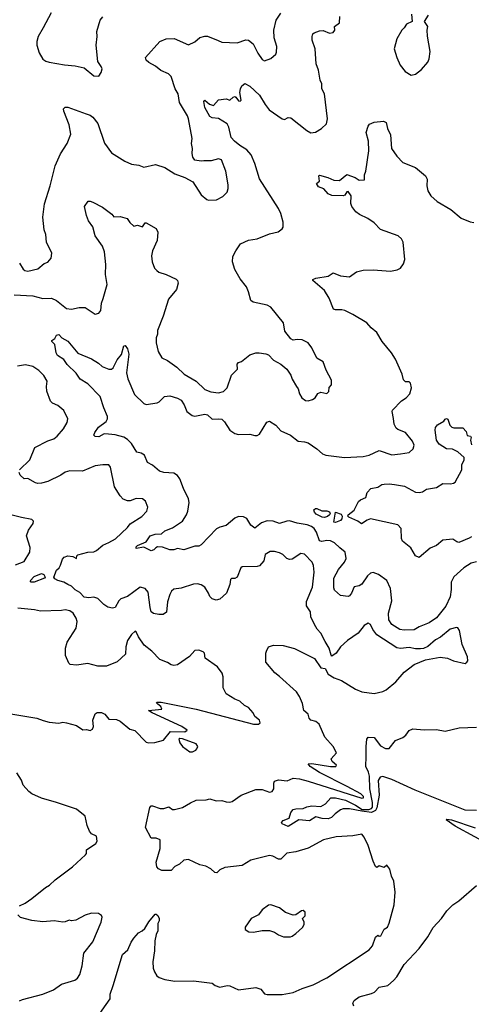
# Model space of a CAD drawing. Extents: x 2220520 to 2384350, y 721165 to 893491.
# Tile 17 of 256: x 2232129 to 2235754, y 747375 to 755280. Entities that reach past the tile are written whole.
import ezdxf

# ---------------------------------------------------------------- set-up
doc = ezdxf.new("R2010")
doc.units = 0

msp = doc.modelspace()

# ---------------------------------------------------------------- linework, layer by layer
at = {"layer": '0CON20XD'}
for points in [[(2232085, 753070.7), (2232235, 753061.6), (2232315, 753042.8), (2232385, 753043.6), (2232425, 753026.1), (2232505, 752960), (2232545, 752957.1), (2232605, 752969.6), (2232655, 752968.2), (2232735, 752916.2), (2232765, 752923.8), (2232781.2, 752945), (2232784.3, 753005), (2232798, 753042), (2232830.4, 753155), (2232816.2, 753235), (2232820.4, 753315), (2232810, 753415), (2232792.2, 753462.2), (2232733.8, 753545), (2232715.9, 753615.9), (2232682, 753665), (2232665, 753707.5), (2232649.3, 753780.7), (2232678.3, 753821.7), (2232695, 753823.8), (2232715, 753815.7), (2232794.2, 753774.2), (2232867.7, 753717.7), (2232885, 753697.5), (2232935, 753699.2), (2232992.5, 753685), (2233012.3, 753652.3), (2233045, 753622.5), (2233075, 753630), (2233115, 753616.7), (2233135, 753650), (2233145, 753650), (2233223, 753603), (2233236.7, 753575), (2233233, 753507), (2233194, 753425), (2233187.5, 753385), (2233192, 753335), (2233212, 753285), (2233228.8, 753265), (2233245, 753254), (2233305, 753233.8), (2233385, 753196.7), (2233396.7, 753185), (2233400, 753165), (2233386.7, 753115), (2233322, 753035), (2233280.9, 752899.1), (2233234.2, 752785), (2233235.9, 752754.1), (2233224, 752725), (2233223.8, 752685), (2233240.8, 752615), (2233268.8, 752565), (2233315, 752544), (2233391.3, 752491.3), (2233447.8, 752435), (2233545, 752377.1), (2233615, 752311.2), (2233662.6, 752292.6), (2233725, 752283.3), (2233765.4, 752294.6), (2233795.4, 752324.6), (2233829.2, 752425), (2233877, 752473), (2233873.8, 752515), (2233885, 752527.5), (2233910, 752535), (2233975, 752590), (2234025, 752606.2), (2234050, 752605), (2234105, 752598), (2234125, 752588), (2234165, 752547.5), (2234225, 752514.2), (2234272.5, 752475), (2234305, 752426.7), (2234316, 752395), (2234350, 752335), (2234365, 752317.5), (2234376, 752275), (2234394.5, 752244.5), (2234423.4, 752223.4), (2234445, 752220), (2234479.7, 752230.3), (2234500, 752245), (2234522.3, 752277.7), (2234545, 752290), (2234595, 752280), (2234610, 752295), (2234613, 752327), (2234631.7, 752348.3), (2234632.5, 752385), (2234588.8, 752465), (2234563.6, 752533.6), (2234515, 752563.3), (2234473.3, 752646.7), (2234445, 752686), (2234395, 752710), (2234355, 752713.3), (2234325, 752706.7), (2234305, 752716.7), (2234258.3, 752778.3), (2234245.8, 752845), (2234145, 752970.6), (2234115, 752989.2), (2234002.3, 753012.3), (2233983.8, 753025), (2233966, 753095), (2233949.2, 753135), (2233899.8, 753199.8), (2233855.3, 753275.3), (2233836.2, 753335), (2233840.7, 753379.3), (2233862.5, 753425), (2233900, 753480), (2233965, 753508.8), (2234035, 753521.8), (2234135, 753559.4), (2234202.7, 753577.3), (2234235, 753600), (2234242.5, 753615), (2234243.3, 753655), (2234224.3, 753725), (2234206.7, 753765), (2234052.6, 754002.6), (2234015.6, 754125), (2233985.6, 754195), (2233951.9, 754235), (2233895, 754270), (2233854.3, 754305), (2233825.7, 754335), (2233808.3, 754418.3), (2233794.3, 754444.3), (2233725, 754486.5), (2233675, 754491.1), (2233655, 754502.5), (2233615.9, 754574.1), (2233606.7, 754623.3), (2233615, 754632.5), (2233651.3, 754601.3), (2233685, 754591.2), (2233725, 754636), (2233785, 754643.8), (2233815, 754633.8), (2233841.7, 754658.3), (2233855, 754662.5), (2233865, 754657.5), (2233885, 754627.5), (2233897.5, 754625), (2233907.1, 754635), (2233896, 754695), (2233901.2, 754725), (2233910.9, 754749.1), (2233935, 754767.5), (2233975, 754746.7), (2234054.4, 754675), (2234098.3, 754598.3), (2234130.8, 754555), (2234235, 754484), (2234255, 754479.2), (2234285, 754494.2), (2234305, 754492), (2234435, 754389.2), (2234465, 754372.5), (2234503.9, 754376.1), (2234552.5, 754405), (2234592.5, 754445), (2234600, 754485), (2234575.9, 754685.9), (2234553.8, 754725), (2234553.3, 754765), (2234540, 754795), (2234527.1, 754875), (2234509.4, 754925), (2234500.4, 755045), (2234477.8, 755115), (2234476, 755144), (2234482.5, 755165), (2234492.5, 755175), (2234535, 755191.4), (2234565, 755194.2), (2234615, 755172.2), (2234645, 755177.5), (2234658, 755195), (2234656.7, 755225), (2234696.5, 755253.5), (2234699.5, 755305)], [(2232126.4, 753326.4), (2232157, 753277), (2232170, 753265), (2232195, 753260), (2232275, 753278.8), (2232325, 753322.5), (2232355, 753332.5), (2232380, 753365), (2232386.4, 753406.4), (2232344, 753495), (2232337.5, 753555), (2232323.9, 753593.9), (2232314.2, 753695), (2232327.7, 753802.3), (2232372.2, 753945), (2232413.5, 754106.5), (2232455, 754202), (2232510.5, 754285), (2232538, 754362), (2232526.7, 754435), (2232482, 754545), (2232480, 754565), (2232493.6, 754576.4), (2232515, 754576.7), (2232663.5, 754523.5), (2232693.6, 754513.6), (2232717, 754497), (2232757, 754447), (2232809.7, 754289.7), (2232865, 754212), (2232972.5, 754145), (2233025, 754121.2), (2233085, 754111.2), (2233125, 754096.2), (2233217.7, 754117.7), (2233293.9, 754093.9), (2233375, 754042), (2233455, 754012.5), (2233517.9, 753977.9), (2233584.2, 753874.2), (2233630, 753835), (2233645, 753830), (2233707.7, 753832.3), (2233760.7, 753859.3), (2233793.6, 753896.4), (2233802, 753925), (2233802.5, 753955), (2233783.6, 754063.6), (2233750, 754155), (2233725, 754162), (2233665, 754147.5), (2233607.5, 754147.5), (2233585, 754144.2), (2233535, 754152), (2233517.5, 754175), (2233512.5, 754205), (2233517.1, 754245), (2233508.6, 754285), (2233514.2, 754325.8), (2233483.1, 754485), (2233475, 754508.8), (2233410.6, 754615), (2233400.8, 754685), (2233377.5, 754725), (2233345, 754823.3), (2233323.8, 754845), (2233261.5, 754871.5), (2233217.7, 754907.7), (2233165, 754935.5), (2233144.3, 754955), (2233138.6, 754975), (2233254.5, 755105.5), (2233305, 755127.1), (2233369.7, 755129.7), (2233485, 755078.8), (2233535, 755102), (2233575, 755135.8), (2233615, 755147.5), (2233635, 755148.6), (2233721.8, 755111.8), (2233750.5, 755100.5), (2233875, 755094.4), (2233945, 755116.9), (2233965, 755114.3), (2234002.5, 755085), (2234040.3, 755010.3), (2234075, 754960), (2234095, 754950), (2234145, 754967.5), (2234185, 755002.5), (2234190.7, 755019.3), (2234192, 755065), (2234171.9, 755135), (2234169.6, 755195), (2234187.8, 755275), (2234225, 755332.5)], [(2232382.5, 755335), (2232317.5, 755215), (2232276.1, 755143.9), (2232266.2, 755105), (2232266.2, 755075), (2232284, 755015), (2232315, 754963.8), (2232337.3, 754947.3), (2232365, 754939.2), (2232487.6, 754917.6), (2232575, 754910), (2232645, 754892), (2232725, 754830), (2232763, 754827), (2232783.6, 754856.4), (2232790, 754885), (2232783.3, 754905), (2232756, 754945), (2232742.9, 755075), (2232751.4, 755145), (2232746.7, 755185), (2232775.8, 755275), (2232795, 755303.3)], [(2235273.3, 755325), (2235280, 755265), (2235232.5, 755245), (2235216.1, 755213.9), (2235197.5, 755195), (2235156.7, 755125), (2235134.1, 755045.9), (2235156.2, 754975), (2235184.3, 754914.3), (2235223, 754863), (2235270, 754835), (2235305, 754841.2), (2235355, 754881.2), (2235405, 754940), (2235416, 754965), (2235423.3, 755025), (2235401.7, 755148.3), (2235398.8, 755195), (2235403.8, 755225), (2235377.5, 755265), (2235411.2, 755315)], [(2235795, 750928.5), (2235752.8, 750917.2), (2235695, 750879.4), (2235613, 750807), (2235593.5, 750765), (2235592.9, 750705), (2235583.7, 750646.3), (2235549.7, 750570.3), (2235475, 750478.1), (2235415, 750436.9), (2235335, 750405.5), (2235295, 750382.5), (2235215, 750377.8), (2235180, 750385), (2235115, 750424), (2235092.3, 750462.3), (2235090.4, 750515), (2235115.3, 750615), (2235104.1, 750714.1), (2235075, 750777.1), (2235010, 750825), (2234965, 750840.8), (2234945, 750837.5), (2234920.6, 750815), (2234875, 750748), (2234855, 750735.8), (2234814.3, 750725.7), (2234792, 750675), (2234775, 750653.8), (2234765, 750650), (2234705, 750655.8), (2234655, 750701.2), (2234649.7, 750719.7), (2234649.5, 750795), (2234688.9, 750865), (2234737.3, 750925), (2234750, 750955), (2234740.8, 751005), (2234699.7, 751039.7), (2234655, 751079.6), (2234625, 751095.9), (2234595, 751099.3), (2234555, 751091.2), (2234536.1, 751096.1), (2234512.5, 751165), (2234493.1, 751195), (2234471.5, 751211.5), (2234435.7, 751225), (2234357.2, 751237.2), (2234294.7, 751255.3), (2234273.8, 751255), (2234215, 751234.4), (2234163.1, 751253.1), (2234115, 751255.5), (2234070.4, 751239.6), (2234015, 751198), (2233983, 751223), (2233951.2, 751275), (2233925, 751289.2), (2233885, 751292.5), (2233855, 751278.6), (2233785, 751217.8), (2233734.3, 751205.7), (2233708.3, 751191.7), (2233585, 751063.3), (2233567.3, 751052.7), (2233535, 751053.8), (2233445, 751024), (2233395, 751033.3), (2233366.9, 751023.1), (2233335, 751023.1), (2233275.5, 751045.5), (2233235, 751046.7), (2233220.4, 751039.6), (2233205, 751023.8), (2233185, 751016.1), (2233125, 751044.3), (2233064.2, 751034.2), (2233065, 751048.8), (2233075, 751058.6), (2233145, 751087.5), (2233175.8, 751135), (2233215, 751149.6), (2233266.9, 751153.1), (2233295, 751176.2), (2233355, 751201.1), (2233436, 751255), (2233466.4, 751303.6), (2233477.1, 751335), (2233490, 751405), (2233484.4, 751434.4), (2233443.5, 751515), (2233415.5, 751595), (2233395, 751621.1), (2233365, 751638.5), (2233285, 751645.6), (2233252, 751655), (2233193.8, 751703.8), (2233155.8, 751725.8), (2233130, 751785), (2233105, 751800), (2233069.1, 751809.1), (2233026.5, 751876.5), (2232995, 751910), (2232965, 751927.5), (2232896.1, 751946.1), (2232841.4, 751951.4), (2232807.5, 751955), (2232765, 751930.6), (2232734.4, 751934.4), (2232724.2, 751944.2), (2232730.8, 751965), (2232762.6, 752007.4), (2232822.9, 752055), (2232834.5, 752075.5), (2232833.5, 752095), (2232802.9, 752165), (2232776, 752256), (2232675, 752356.9), (2232615, 752393.5), (2232582.9, 752442.9), (2232510.3, 752510.3), (2232482.9, 752552.9), (2232432, 752585), (2232422.2, 752605), (2232411.7, 752671.7), (2232387.5, 752695), (2232387.5, 752705), (2232410, 752720), (2232423.6, 752746.4), (2232441.7, 752751.7), (2232466.7, 752726.7), (2232515, 752700), (2232595, 752603.3), (2232705.9, 752555.9), (2232761.2, 752521.2), (2232790, 752495), (2232845, 752474.3), (2232866.7, 752475), (2232878.6, 752485), (2232910.5, 752549.5), (2232946.8, 752593.2), (2232965, 752662.5), (2232975, 752663.3), (2232995, 752636.2), (2233006, 752595), (2232985.5, 752445), (2232995.5, 752395.5), (2233051.3, 752271.3), (2233125, 752198.6), (2233145, 752190.6), (2233232.5, 752205), (2233247.4, 752212.6), (2233290, 752255), (2233335, 752260.8), (2233395, 752241.4), (2233424.2, 752225), (2233448.9, 752188.9), (2233470, 752135), (2233512.1, 752102.1), (2233535, 752097.1), (2233615, 752114), (2233635, 752106.2), (2233675, 752072.5), (2233725, 752076.7), (2233752.1, 752072.1), (2233772.6, 752052.6), (2233816, 751985), (2233855, 751957.5), (2233885, 751949.2), (2233975, 751952), (2234015, 751941.2), (2234035, 751941.2), (2234055, 751953.3), (2234111.4, 752048.6), (2234135, 752056), (2234185, 752024), (2234225, 751980), (2234303.2, 751943.2), (2234365, 751896.2), (2234415, 751892), (2234445, 751882.5), (2234514.2, 751835), (2234560, 751795), (2234585, 751782.9), (2234735.7, 751764.3), (2234885, 751772.5), (2234935, 751784.2), (2235015, 751821.2), (2235115, 751787.5), (2235185, 751793.3), (2235255, 751806), (2235286.7, 751835), (2235296.2, 751863.8), (2235282, 751895), (2235225, 751966.7), (2235165, 751988.6), (2235149.7, 751999.7), (2235135, 752032.5), (2235129.4, 752079.4), (2235118.6, 752135), (2235121.4, 752145), (2235195, 752220.6), (2235230.8, 752245), (2235260, 752275), (2235273.1, 752325), (2235265, 752362.5), (2235255, 752372.5), (2235225, 752373.3), (2235209.3, 752389.3), (2235198.6, 752435), (2235144.4, 752554.4), (2235114.2, 752605), (2235038, 752695), (2234995, 752768.8), (2234950, 752805), (2234915, 752846.2), (2234804.2, 752914.2), (2234740, 752945), (2234715, 752951.2), (2234665, 752950), (2234646.7, 752956.7), (2234613.6, 753043.6), (2234576.7, 753105), (2234482.5, 753185), (2234482.5, 753195), (2234505.9, 753204.1), (2234605, 753220), (2234645, 753246.2), (2234705, 753224.3), (2234775, 753216.2), (2234833.3, 753255), (2234885, 753270), (2234965, 753272.5), (2235105, 753260.8), (2235158.3, 753271.7), (2235185, 753284), (2235210.9, 753319.1), (2235220, 753355), (2235207, 753493), (2235195, 753521.1), (2235165.8, 753545.8), (2235024, 753595), (2234975, 753648), (2234924.4, 753684.4), (2234856.7, 753715), (2234827.3, 753737.3), (2234795, 753780), (2234787.5, 753805), (2234790, 753865), (2234765, 753899.2), (2234755, 753898.8), (2234737.7, 753872.3), (2234724.4, 753865.6), (2234635, 753867.1), (2234605, 753882), (2234570.9, 753920.9), (2234528.3, 753938.3), (2234510, 753965), (2234536, 753984), (2234528.8, 754025), (2234535, 754031.2), (2234603.1, 754013.1), (2234651.5, 753991.5), (2234695, 753988.8), (2234755, 754036.2), (2234822.6, 754012.6), (2234855, 753992.2), (2234897.5, 753995), (2234897.5, 754035), (2234907.5, 754065), (2234931.7, 754228.3), (2234930, 754305), (2234910.8, 754375), (2234926, 754425), (2234937.9, 754442.1), (2234975, 754458), (2235048.8, 754465), (2235069.4, 754455), (2235080.8, 754405), (2235104.3, 754355), (2235114.3, 754245), (2235155.4, 754185.4), (2235205, 754132), (2235305, 754093.8), (2235385, 754026.7), (2235400.7, 754000.7), (2235395.8, 753945), (2235404, 753905), (2235428.8, 753865), (2235479.7, 753819.7), (2235588.8, 753755), (2235672.5, 753687.5), (2235745, 753656), (2235775, 753650.8)], [(2232125.8, 751665), (2232210.8, 751745), (2232249.2, 751845), (2232355, 751899.5), (2232404, 751915), (2232430.8, 751935), (2232480.8, 751995), (2232510, 752045), (2232516, 752075), (2232482.1, 752142.1), (2232435, 752181.2), (2232390.9, 752200.9), (2232376.8, 752216.8), (2232346.6, 752296.6), (2232343.1, 752335), (2232348.5, 752378.5), (2232323, 752423), (2232282.4, 752462.4), (2232235, 752494.4), (2232175, 752509.4), (2232111.1, 752498.9)], [(2235755, 751128.9), (2235736.2, 751116.2), (2235655, 751082.9), (2235636.8, 751086.8), (2235605, 751110.4), (2235525, 751101.8), (2235475, 751057.4), (2235423.4, 751036.6), (2235335, 750963.3), (2235305, 750976.7), (2235269.1, 751039.1), (2235202.7, 751092.7), (2235192.5, 751115), (2235190.5, 751195), (2235165, 751223.3), (2234945, 751272.2), (2234917, 751263), (2234872.5, 751232.5), (2234842.7, 751252.7), (2234771.2, 751285), (2234762.5, 751295), (2234766.7, 751305), (2234815, 751342.5), (2234849.3, 751410.7), (2234863.6, 751426.4), (2234906.4, 751443.6), (2234917.5, 751485), (2234946.7, 751515), (2235005, 751528), (2235035, 751546.9), (2235055, 751551.4), (2235094.2, 751554.2), (2235138.6, 751548.6), (2235217.5, 751535), (2235305, 751486.7), (2235335, 751483.3), (2235361.7, 751488.3), (2235395, 751510), (2235475, 751523.3), (2235526.4, 751556.4), (2235585.9, 751554.1), (2235611.7, 751558.3), (2235625, 751567.5), (2235678.8, 751665), (2235677.5, 751705), (2235697.5, 751745), (2235695.7, 751765), (2235645, 751810.8), (2235602.3, 751832.3), (2235555, 751834.2), (2235495, 751872.1), (2235474.7, 751905), (2235463.5, 751985), (2235465.8, 752005), (2235481.7, 752028.3), (2235533.3, 752056.7), (2235545, 752073.3), (2235555, 752077.1), (2235565, 752073.3), (2235582.5, 752025), (2235598.8, 752008.8), (2235615, 752003.8), (2235685, 752004), (2235712, 751975), (2235721.7, 751941.7), (2235747.5, 751935), (2235752.5, 751925), (2235746.7, 751905), (2235755, 751867.5)], [(2233645, 750676.2), (2233615, 750723.3), (2233585, 750742.5), (2233555, 750750.5), (2233525, 750747.5), (2233425, 750716.7), (2233365, 750707.5), (2233347.6, 750692.4), (2233333.6, 750666.4), (2233314, 750605), (2233306.1, 750523.9), (2233280, 750505), (2233245, 750503.8), (2233202.3, 750512.3), (2233185, 750526.7), (2233175, 750560), (2233160.8, 750685), (2233135, 750714.2), (2233095, 750722.9), (2232995, 750648.6), (2232940.9, 750629.1), (2232924.2, 750615), (2232895, 750562), (2232875, 750556.2), (2232835, 750563.8), (2232805, 750583.8), (2232755, 750632.5), (2232725, 750642.5), (2232685, 750638), (2232647.5, 750645), (2232611.7, 750681.7), (2232575, 750703.3), (2232545, 750733.3), (2232514.1, 750744.1), (2232482.5, 750765), (2232435, 750777.5), (2232410.7, 750790.7), (2232402.5, 750805), (2232425, 750860), (2232445, 750880), (2232455, 750900), (2232472.2, 750947.8), (2232485, 750965.5), (2232515, 750975.6), (2232555, 750970), (2232585, 750953.8), (2232586.7, 750975), (2232596.1, 750983.9), (2232675, 751005.7), (2232725, 751008.6), (2232745, 751018.6), (2232795, 751061.1), (2232845, 751081.5), (2232896.8, 751113.2), (2232995, 751204.2), (2233016.6, 751233.4), (2233108.8, 751291.2), (2233150, 751335), (2233156.2, 751365), (2233137.5, 751415), (2233115, 751433.3), (2233065, 751436.2), (2233015, 751416.2), (2232995, 751416), (2232960.6, 751430.6), (2232935, 751456), (2232890.7, 751530.7), (2232858.3, 751688.3), (2232845, 751706), (2232795, 751707.1), (2232735, 751697.8), (2232633.5, 751656.5), (2232531.2, 751658.8), (2232493.5, 751646.5), (2232458.1, 751621.9), (2232355, 751573.1), (2232305, 751558), (2232275, 751557.5), (2232255, 751562), (2232195, 751595.7), (2232165, 751593.8), (2232133.6, 751623.6), (2232124.4, 751645)], [(2234575, 751283.3), (2234556.1, 751286.1), (2234509.5, 751309.5), (2234495.7, 751325), (2234488.8, 751345), (2234503.4, 751356.6), (2234515, 751356.7), (2234555, 751335.6), (2234595, 751337.5), (2234615, 751330), (2234621.2, 751315), (2234616, 751304), (2234599.7, 751290.3), (2234575, 751283.3)], [(2232095, 750902.9), (2232165, 750928.8), (2232210.8, 751005), (2232211.7, 751041.7), (2232183.8, 751135), (2232199.3, 751180.7), (2232237.5, 751235), (2232240, 751255), (2232225, 751267.5), (2232144.2, 751284.2), (2231983.3, 751323.3)], [(2234665, 751242.5), (2234650, 751245), (2234665, 751326.7), (2234709.1, 751309.1), (2234718.1, 751295), (2234715, 751273.3), (2234705, 751258.8), (2234665, 751242.5)], [(2232740, 747255), (2232855, 747420), (2232853.9, 747456.1), (2232880, 747525), (2232954.7, 747775.3), (2232996.6, 747813.4), (2233024, 747875), (2233044.4, 747905.6), (2233082.3, 747947.7), (2233112.5, 747965), (2233132.5, 747985), (2233165, 748037.5), (2233215, 748097.5), (2233225, 748100), (2233237, 748087), (2233247.5, 748065), (2233247.5, 748045), (2233237.5, 748025), (2233236.7, 747965), (2233223.3, 747935), (2233212.5, 747885), (2233210, 747805), (2233197.3, 747717.3), (2233200, 747665), (2233210.8, 747635), (2233230.8, 747605), (2233249.3, 747589.3), (2233295, 747573.1), (2233375, 747561.5), (2233525, 747563.5), (2233673.8, 747543.8), (2233697.5, 747525), (2233735, 747514), (2233795, 747526), (2233815, 747524), (2233885, 747490.8), (2234025, 747510), (2234065, 747496.2), (2234095, 747460), (2234115, 747453.8), (2234235, 747454.2), (2234325, 747470.8), (2234397, 747503), (2234485, 747532.5), (2234595, 747588), (2234935, 747813.8), (2234961.4, 747845), (2234986.2, 747915), (2235005, 747930), (2235015, 747923.3), (2235026.7, 747925), (2235055, 747977.5), (2235080, 747995), (2235094, 748026), (2235135.9, 748174.1), (2235142, 748275), (2235133.3, 748365), (2235113.3, 748405), (2235099.5, 748459.5), (2235075, 748492.5), (2235055, 748473.3), (2235015, 748486.7), (2234995, 748472.5), (2234985, 748482.5), (2234965, 748523.3), (2234925, 748650), (2234895, 748716.2), (2234875, 748741.2), (2234801.9, 748728.1), (2234669.1, 748719.1), (2234566.7, 748695), (2234445, 748628.9), (2234345, 748599.4), (2234272.7, 748587.3), (2234225, 748540), (2234205, 748540.8), (2234160, 748565), (2234135, 748569.4), (2233985, 748533.1), (2233915, 748489.4), (2233775, 748474.4), (2233734.6, 748455.4), (2233710.7, 748429.3), (2233695, 748433.8), (2233662.3, 748462.3), (2233624.2, 748484.2), (2233575, 748496), (2233483, 748537), (2233445, 748532.5), (2233410.5, 748499.5), (2233375, 748481.2), (2233345, 748450), (2233269.3, 748449.3), (2233243.3, 748463.3), (2233230, 748480), (2233225.4, 748515), (2233256.4, 748625), (2233256.7, 748695), (2233225, 748708.8), (2233185, 748710), (2233137.5, 748795), (2233172.7, 748955), (2233185, 748968.6), (2233195, 748969.2), (2233255, 748946), (2233285, 748946), (2233325, 748960), (2233355, 748938.8), (2233371.7, 748938.3), (2233435, 748956), (2233498.6, 748991.4), (2233545, 749014), (2233625, 749015.8), (2233655, 749023.8), (2233705, 749008.8), (2233751.7, 749011.7), (2233785, 749000), (2233815, 748998), (2233835, 749004.3), (2233907.1, 749052.9), (2234025, 749099.1), (2234075, 749099.5), (2234135, 749079.2), (2234155, 749084), (2234169.2, 749105), (2234168.6, 749151.4), (2234175, 749166), (2234205, 749176.9), (2234275, 749170.5), (2234325, 749189.7), (2234375, 749184.5), (2234445, 749166.6), (2234875, 749028.8), (2234887.5, 749032.5), (2234887.7, 749042.3), (2234868, 749065), (2234757.5, 749122.5), (2234536.7, 749235), (2234460.8, 749285), (2234443.3, 749305), (2234475, 749308.9), (2234625, 749284.3), (2234666.4, 749283.6), (2234672.5, 749295), (2234636.2, 749325), (2234630, 749345), (2234672.5, 749395), (2234644, 749445), (2234579.5, 749519.5), (2234532.5, 749625), (2234505, 749644.4), (2234465, 749656), (2234452.7, 749672.7), (2234445, 749703.3), (2234410, 749735), (2234399.7, 749789.7), (2234376.1, 749846.1), (2234350.8, 749885), (2234215, 750008), (2234176.2, 750035), (2234105, 750122.5), (2234103.9, 750193.9), (2234110.8, 750209.2), (2234126.1, 750243.9), (2234165, 750258), (2234245, 750255.8), (2234335, 750231.2), (2234495, 750150), (2234545, 750076.2), (2234580.3, 750070.3), (2234603.8, 750025), (2234653.3, 749995), (2234711.2, 749975), (2234825, 749906.2), (2234875, 749884), (2234975, 749870), (2235045, 749886.2), (2235070.5, 749899.5), (2235148.8, 749965), (2235215, 750042), (2235295.7, 750104.3), (2235385, 750140.8), (2235505, 750160.8), (2235562.7, 750152.7), (2235612.1, 750132.1), (2235705, 750112.5), (2235719.3, 750120.7), (2235726.4, 750133.6), (2235723.3, 750165), (2235680, 750265), (2235660, 750375), (2235645, 750396.7), (2235635, 750400), (2235585, 750386.9), (2235507.5, 750322.5), (2235467.8, 750302.2), (2235405, 750247.5), (2235369.1, 750230.9), (2235345, 750227.8), (2235305, 750228.2), (2235255, 750240), (2235185, 750232.5), (2235155, 750237.9), (2234995, 750341.6), (2234962.3, 750385), (2234945, 750424), (2234925, 750436.2), (2234893.4, 750416.6), (2234845, 750355.7), (2234760.8, 750295), (2234705, 750245.8), (2234670, 750195), (2234635, 750171.2), (2234628, 750178), (2234614.3, 750235), (2234581.7, 750288.3), (2234545.7, 750355), (2234516.4, 750386.4), (2234494.6, 750424.6), (2234465.6, 750485), (2234464.4, 750525), (2234432.2, 750575), (2234431.7, 750608.3), (2234480.4, 750725), (2234491.8, 750845), (2234487.6, 750897.6), (2234475.7, 750925), (2234415, 750990), (2234385, 750993.8), (2234315, 750950), (2234295, 750946.2), (2234273.9, 750953.9), (2234241.2, 750985), (2234215, 750998.6), (2234175, 751010.6), (2234140.3, 751009.7), (2234100, 750985), (2234088, 750935), (2234052.5, 750895), (2234035, 750888.8), (2233915, 750886), (2233905, 750880), (2233873.8, 750805), (2233855.7, 750794.3), (2233827.7, 750792.3), (2233820, 750785), (2233815.8, 750745), (2233788, 750675), (2233735, 750626.7), (2233705, 750620), (2233675, 750630), (2233655, 750650), (2233645, 750676.2)], [(2232245, 750764.3), (2232220, 750765), (2232213.3, 750775), (2232245, 750810), (2232305, 750834), (2232323.3, 750825), (2232332.5, 750805), (2232326.7, 750795), (2232245, 750764.3)], [(2232057.4, 749707.4), (2232265, 749673.1), (2232316.4, 749653.6), (2232365, 749640.8), (2232442.7, 749632.7), (2232475, 749640), (2232505, 749636), (2232585, 749613.3), (2232635, 749577.5), (2232665, 749580), (2232695, 749574), (2232712, 749585), (2232722, 749605), (2232716, 749655), (2232735, 749706.7), (2232751.3, 749718.7), (2232785, 749717.7), (2232811.4, 749705), (2232845.5, 749665.5), (2232905, 749660.8), (2232935, 749648), (2233012.5, 749585), (2233053.6, 749573.6), (2233145, 749480), (2233165, 749473.3), (2233213, 749477), (2233283, 749497), (2233340, 749565), (2233455, 749563.8), (2233472.5, 749575), (2233431.2, 749605), (2233191.2, 749715), (2233162.5, 749735), (2233270, 749745), (2233262.5, 749765), (2233237.5, 749785), (2233227.5, 749795), (2233230, 749800), (2233265, 749800.8), (2233545.3, 749745.3), (2234006.7, 749625), (2234045, 749624.5), (2234058, 749635), (2234054, 749655), (2234016.7, 749685), (2234002.5, 749715), (2233965, 749756.7), (2233933.3, 749775), (2233895, 749810), (2233855, 749826), (2233785, 749866.7), (2233760.8, 749915), (2233760.8, 750005), (2233754.2, 750034.2), (2233716.7, 750085), (2233617.5, 750155), (2233612.5, 750195), (2233602.5, 750205), (2233567.7, 750217.7), (2233535, 750216), (2233493, 750167), (2233395, 750100.8), (2233365, 750094.3), (2233345, 750099.2), (2233315, 750120), (2233253.7, 750143.7), (2233189.5, 750209.5), (2233128.6, 750258.6), (2233082.9, 750325), (2233065, 750366.7), (2233055, 750371.2), (2233025, 750344), (2232994.4, 750295), (2232981.5, 750245), (2232977.1, 750185), (2232910, 750125), (2232825, 750088.6), (2232755, 750090.6), (2232675, 750111.5), (2232585, 750098.5), (2232535, 750104.4), (2232524.4, 750115), (2232497.1, 750175), (2232495.5, 750235), (2232508.5, 750281.5), (2232582.5, 750395), (2232588.8, 750448.8), (2232581.9, 750475), (2232558.1, 750515), (2232531.2, 750535), (2232495, 750543.1), (2232463.8, 750536.2), (2232295, 750531.3), (2232247.6, 750542.4), (2232115, 750555.5)], [(2235795, 748932.2), (2235705, 748933.8), (2235303.2, 749093.2), (2235115, 749181), (2235045, 749203), (2235022.6, 749197.4), (2235007.1, 749172.9), (2235013.2, 749055), (2234995, 748952.5), (2234985, 748930), (2234954, 748916), (2234875, 748924.4), (2234775.3, 748945.3), (2234725, 748945.3), (2234705, 748937.5), (2234661.9, 748905), (2234632.9, 748875), (2234605.3, 748864.7), (2234555.7, 748865.7), (2234505, 748881.1), (2234455, 748848.1), (2234370, 748855), (2234285, 748802.7), (2234236.7, 748825), (2234230, 748835), (2234245, 748850), (2234290.6, 748869.4), (2234305, 748916.2), (2234325, 748938.1), (2234345, 748945.6), (2234405, 748946.9), (2234435, 748960), (2234475, 748967.3), (2234547.2, 748962.8), (2234584, 748985), (2234626.8, 749033.2), (2234665, 749033.5), (2234745, 749015.1), (2234825.3, 748975), (2234878.7, 748938.7), (2234931.8, 748938.2), (2234953.2, 748946.8), (2234960.9, 748959.1), (2234960.7, 748995), (2234940.2, 749105), (2234937.6, 749207.6), (2234929.8, 749239.8), (2234908.6, 749285), (2234910.9, 749365), (2234909.1, 749445), (2234915, 749502.5), (2234925, 749520), (2234975, 749515.8), (2235025, 749451.2), (2235065, 749430), (2235095, 749427.5), (2235145, 749492.5), (2235205, 749517.5), (2235227.5, 749535), (2235255, 749573.3), (2235285, 749585.8), (2235375, 749577.5), (2235475, 749582), (2235545, 749568), (2235656.3, 749593.7), (2235795, 749600)], [(2233495, 749402.5), (2233515, 749403.3), (2233542.5, 749415), (2233551.2, 749425), (2233557.5, 749445), (2233546, 749465), (2233435, 749507.5), (2233415, 749510), (2233407.5, 749505), (2233414, 749475), (2233435, 749443.8), (2233495, 749402.5)], [(2232126, 748165), (2232173.3, 748186.7), (2232225, 748223.3), (2232335.9, 748314.1), (2232367.3, 748332.7), (2232413.3, 748375), (2232552.4, 748477.6), (2232657.5, 748575), (2232664, 748585), (2232666.2, 748615), (2232740, 748665), (2232751.2, 748685), (2232744, 748725), (2232704.5, 748744.5), (2232688.6, 748765), (2232671.4, 748811.4), (2232655, 748886.2), (2232585, 748942), (2232424.1, 748995.9), (2232305, 749029.2), (2232225, 749064.2), (2232202.4, 749082.4), (2232156, 749135), (2232143.8, 749175), (2232105, 749232.5)], [(2235940, 748635), (2235625.8, 748805), (2235553.3, 748855), (2235557.5, 748862.5), (2235595, 748856.9), (2235785, 748792.1)], [(2234810, 747360), (2234802.5, 747385), (2234812.5, 747405), (2234854.7, 747435.3), (2234951.7, 747461.7), (2234976.2, 747473.8), (2235015, 747512.9), (2235085, 747526.9), (2235130.6, 747565), (2235155.3, 747594.7), (2235214.6, 747695.4), (2235335.5, 747824.5), (2235404.3, 747915.7), (2235448.3, 747991.7), (2235515, 748063.3), (2235558.8, 748125), (2235606.7, 748175), (2235654.1, 748205.9), (2235795, 748328)], [(2232127.7, 747402.3), (2232152.5, 747415), (2232315, 747455.7), (2232399.3, 747490.7), (2232465, 747537.1), (2232570.3, 747569.7), (2232592, 747585), (2232611.1, 747615), (2232630, 747685), (2232642.9, 747785), (2232715, 747876.2), (2232783.8, 748035), (2232790, 748075), (2232785, 748087.5), (2232760, 748105), (2232705, 748106.2), (2232655, 748090), (2232579.7, 748050.3), (2232545, 748046), (2232525, 748050), (2232495, 748036.9), (2232475, 748035.5), (2232405, 748044.2), (2232315, 748037.5), (2232225, 748048), (2232135, 748072), (2232115, 748093.3)], [(2234303, 747917), (2234315, 747922.5), (2234345, 747942.5), (2234397.7, 747992.3), (2234413.3, 748015), (2234412.5, 748035), (2234400, 748065), (2234420, 748085), (2234420, 748115), (2234405, 748127.5), (2234390, 748125), (2234345, 748092.5), (2234325, 748090), (2234262.3, 748112.3), (2234215, 748150), (2234145, 748173.8), (2234125, 748171.2), (2234075, 748133.3), (2234046.4, 748093.6), (2233987.5, 748065), (2233940, 747995), (2233940, 747975), (2233968.3, 747958.3), (2234005, 747953.3), (2234075, 747966.7), (2234135, 747966.7), (2234175, 747953.3), (2234205, 747933.3), (2234247, 747917), (2234303, 747917)]]:
    msp.add_lwpolyline(points, dxfattribs=at)

doc.saveas('drawing.dxf')
